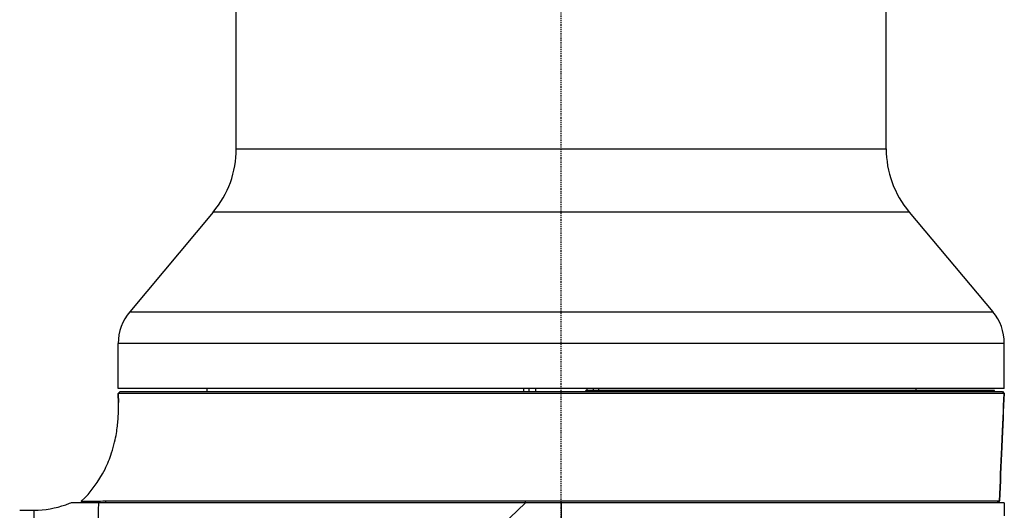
# Model space of a CAD drawing. Header units: millimetres. Extents: x 0 to 3390, y 0 to 1680.
# Tile 13 of 194: x 222 to 322, y 606 to 656. Entities that reach past the tile are written whole.
import ezdxf

# ---------------------------------------------------------------- set-up
doc = ezdxf.new("R2010")
doc.units = ezdxf.units.MM
doc.header["$LTSCALE"] = 0.2
doc.linetypes.add('CENTER2', pattern=[1.125, 0.75, -0.125, 0.125, -0.125])
doc.layers.add('02_Center Line', color=1, linetype='CENTER2')

# ---------------------------------------------------------------- blocks, each defined once
blk = doc.blocks.new('A$C7bf043d2')
for p, q in [((84.15, 227.59), (84.15, 305.5)), ((150.15, 227.59), (150.15, 305.5)), ((84.15, 227.59), (150.15, 227.59)), ((81.81, 221.16), (73.32, 211.04)), ((152.49, 221.16), (81.81, 221.16)), ((152.49, 221.16), (160.98, 211.04)), ((73.32, 211.04), (160.98, 211.04)), ((162.15, 207.83), (72.15, 207.83)), ((72.15, 203.25), (72.15, 207.83)), ((162.15, 203.25), (162.15, 207.83)), ((162.15, 203.25), (72.15, 203.25)), ((81.15, 203.25), (81.15, 202.95)), ((113.35, 202.95), (113.35, 203.25)), ((113.86, 203.25), (113.86, 202.95)), ((114.56, 202.95), (114.56, 203.25)), ((161.15, 203.05), (119.65, 203.05)), ((119.65, 202.95), (119.65, 203.05)), ((119.74, 203.25), (119.74, 203.05)), ((120.18, 203.05), (120.18, 202.95)), ((120.44, 203.05), (120.44, 203.25)), ((120.95, 203.25), (120.95, 203.05)), ((153.15, 203.25), (153.15, 203.05)), ((161.15, 202.95), (161.15, 203.05)), ((72.35, 202.95), (72.16, 202.75)), ((72.16, 202.75), (72.16, 202.75)), ((72.16, 202.48), (72.16, 202.48)), ((81.15, 202.75), (81.15, 202.75)), ((113.35, 202.75), (113.35, 202.75)), ((113.86, 202.75), (113.86, 202.75)), ((114.56, 202.75), (114.56, 202.75)), ((119.65, 202.75), (119.65, 202.75)), ((120.18, 202.75), (120.18, 202.75)), ((162.13, 202.75), (161.94, 202.95)), ((161.95, 202.95), (161.95, 202.94)), ((161.95, 202.94), (162.13, 202.75)), ((72.18, 201.81), (72.18, 201.81)), ((113.51, 191.65), (67.35, 147.3)), ((68.4, 191.79), (68.4, 191.79)), ((68.4, 191.79), (68.45, 191.65)), ((70.82, 191.83), (70.92, 191.65)), ((80.15, 191.84), (80.15, 191.85)), ((106.92, 191.85), (106.92, 191.85)), ((108.45, 191.85), (108.45, 191.85)), ((110.02, 191.85), (110.02, 191.85)), ((112.57, 191.85), (112.57, 191.85)), ((113.51, 191.65), (113.51, 191.85)), ((162.15, 191.65), (113.51, 191.65)), ((117.14, 191.65), (117.14, 191.85)), ((117.15, 191.65), (117.15, 145.3)), ((123.02, 191.85), (123.02, 191.85)), ((124.28, 191.85), (124.28, 191.85)), ((161.46, 191.66), (161.66, 191.85)), ((161.66, 191.85), (161.46, 191.66)), ((161.46, 191.66), (161.46, 191.66)), ((162.15, 191.65), (162.15, 190.3)), ((62.15, 190.88), (63.63, 190.89)), ((62.15, 190.88), (62.15, 190.88))]:
    blk.add_line(p, q)
for centre, radius, start, end in [((74.15, 227.59), 10, 320, 0), ((160.15, 227.59), 10, 180, 220), ((77.15, 207.83), 5, 140, 180), ((157.15, 207.83), 5, 0, 40)]:
    blk.add_arc(centre, radius, start, end)
for points, knots in [([(162.13, 202.75), (162.12, 202.75), (162.07, 202.75), (161.99, 202.75), (161.89, 202.75), (161.75, 202.75), (161.57, 202.75), (161.36, 202.75), (161.1, 202.75), (160.78, 202.75), (160.42, 202.75), (160, 202.75), (159.52, 202.75), (159.26, 202.75), (158.99, 202.75), (158.69, 202.75), (158.38, 202.75), (158.04, 202.75), (157.68, 202.75), (156.88, 202.75), (155.98, 202.75), (154.98, 202.75), (153.25, 202.75), (151.22, 202.75), (148.95, 202.75), (147.76, 202.75), (146.5, 202.75), (145.19, 202.75), (141.89, 202.75), (138.22, 202.75), (134.32, 202.75), (133.55, 202.75), (132.78, 202.75), (132, 202.75), (129.99, 202.75), (127.94, 202.75), (125.85, 202.75), (124.4, 202.75), (122.94, 202.75), (121.47, 202.75), (120.03, 202.75), (118.59, 202.75), (117.14, 202.75), (117.11, 202.75), (117.08, 202.75), (117.06, 202.75), (115.58, 202.75), (114.11, 202.75), (112.65, 202.75), (111.18, 202.75), (109.73, 202.75), (108.29, 202.75), (107.9, 202.75), (107.51, 202.75), (107.13, 202.75), (104.65, 202.75), (102.22, 202.75), (99.87, 202.75), (99.11, 202.75), (98.35, 202.75), (97.61, 202.75), (93.07, 202.75), (88.88, 202.75), (85.31, 202.75), (85.31, 202.75), (85.3, 202.75), (85.3, 202.75), (83.22, 202.75), (81.35, 202.75), (79.72, 202.75), (79.35, 202.75), (78.99, 202.75), (78.65, 202.75), (77.47, 202.75), (76.43, 202.75), (75.56, 202.75), (75.56, 202.75), (75.55, 202.75), (75.54, 202.75), (74.85, 202.75), (74.26, 202.75), (73.77, 202.75), (73.47, 202.75), (73.22, 202.75), (73, 202.75), (72.85, 202.75), (72.72, 202.75), (72.61, 202.75), (72.33, 202.75), (72.18, 202.75), (72.16, 202.75)], [0, 0, 0, 0, 0.0222097, 0.0222097, 0.0222097, 0.047383, 0.047383, 0.047383, 0.0755044, 0.0755044, 0.0755044, 0.1065731, 0.1065731, 0.1065731, 0.1228747, 0.1228747, 0.1228747, 0.1405977, 0.1405977, 0.1405977, 0.1800307, 0.1800307, 0.1800307, 0.2485817, 0.2485817, 0.2485817, 0.2843304, 0.2843304, 0.2843304, 0.3743744, 0.3743744, 0.3743744, 0.3920041, 0.3920041, 0.3920041, 0.4373315, 0.4373315, 0.4373315, 0.4687938, 0.4687938, 0.4687938, 0.4996467, 0.4996467, 0.4996467, 0.5002538, 0.5002538, 0.5002538, 0.5317083, 0.5317083, 0.5317083, 0.5631473, 0.5631473, 0.5631473, 0.5716199, 0.5716199, 0.5716199, 0.6259675, 0.6259675, 0.6259675, 0.6436107, 0.6436107, 0.6436107, 0.7512246, 0.7512246, 0.7512246, 0.7513449, 0.7513449, 0.7513449, 0.8140244, 0.8140244, 0.8140244, 0.8283144, 0.8283144, 0.8283144, 0.8770469, 0.8770469, 0.8770469, 0.8774156, 0.8774156, 0.8774156, 0.9165556, 0.9165556, 0.9165556, 0.9403621, 0.9403621, 0.9403621, 0.9573512, 0.9573512, 0.9573512, 1, 1, 1, 1]), ([(72.16, 202.75), (72.16, 202.71), (72.16, 202.66), (72.16, 202.57), (72.16, 202.53), (72.16, 202.48)], [0.00000304, 0.00000304, 0.00000304, 0.00000304, 0.0135217, 0.0135217, 0.02664515, 0.02664515, 0.02664515, 0.02664515]), ([(72.16, 202.48), (72.16, 202.53), (72.16, 202.58), (72.16, 202.65), (72.16, 202.69), (72.16, 202.73)], [0.00000001, 0.00000001, 0.00000001, 0.00000001, 0.0139777, 0.0139777, 0.02600394, 0.02600394, 0.02600394, 0.02600394]), ([(72.35, 202.95), (72.39, 202.95), (72.72, 202.95), (74, 202.95), (74.94, 202.95), (78.48, 202.95), (81.82, 202.95), (90.09, 202.95), (94.98, 202.95), (105.64, 202.95), (111.38, 202.95), (122.88, 202.95), (128.64, 202.95), (139.29, 202.95), (144.19, 202.95), (152.47, 202.95), (155.81, 202.95), (159.36, 202.95), (160.29, 202.95), (161.56, 202.95), (161.91, 202.95), (161.95, 202.95)], [0.000003, 0.000003, 0.000003, 0.000003, 0.901233, 0.901233, 1.79585, 1.79585, 3.498076, 3.498076, 5.19061, 5.19061, 6.885815, 6.885815, 8.578841, 8.578841, 10.26989, 10.26989, 11.971729, 11.971729, 12.868407, 12.868407, 13.766593, 13.766593, 13.766593, 13.766593]), ([(162.13, 202.75), (162.06, 201.09), (161.99, 199.53), (161.81, 195.45), (161.74, 193.67), (161.66, 191.85)], [0.0000043, 0.0000043, 0.0000043, 0.0000043, 0.4974791, 0.4974791, 0.9098399, 0.9098399, 0.9098399, 0.9098399]), ([(161.66, 191.85), (161.74, 193.67), (161.81, 195.47), (162, 199.64), (162.06, 201.08), (162.13, 202.75)], [0.000006, 0.000006, 0.000006, 0.000006, 0.545102, 0.545102, 1.241157, 1.241157, 1.241157, 1.241157]), ([(68.4, 191.79), (69.35, 192.68), (70.18, 193.78), (71.07, 195.58), (71.3, 196.13), (71.6, 197.06), (71.71, 197.43), (71.86, 198.09), (71.92, 198.39), (72.06, 199.19), (72.11, 199.67), (72.17, 200.51), (72.18, 200.88), (72.18, 201.44), (72.18, 201.62), (72.18, 201.81)], [0, 0, 0, 0, 0.447976, 0.447976, 0.628688, 0.628688, 0.742201, 0.742201, 0.834109, 0.834109, 0.994596, 0.994596, 1.142775, 1.142775, 1.217158, 1.217158, 1.217158, 1.217158]), ([(63.63, 190.89), (64.71, 190.9), (65.8, 191.09), (67, 191.51), (67.18, 191.58), (67.35, 191.65)], [0, 0, 0, 0, 0.3240881, 0.3240881, 0.3810236, 0.3810236, 0.3810236, 0.3810236]), ([(70.14, 191.65), (70.14, 191.61), (70.14, 191.57), (70.14, 191.53), (70.14, 191.49), (70.14, 191.43), (70.14, 191.41), (70.13, 191.06), (70.13, 190.68), (70.12, 190.31), (70.12, 190.26), (70.12, 190.22), (70.12, 190.17), (70.12, 190), (70.11, 189.83), (70.11, 189.64), (70.1, 188.92), (70.08, 188.08), (70.05, 187.12), (70.05, 186.8), (70.04, 186.47), (70.03, 186.14), (70.02, 185.78), (70.01, 185.42), (70, 185.08), (69.96, 183.83), (69.91, 182.36), (69.84, 180.6), (69.84, 180.5), (69.83, 180.39), (69.83, 180.29), (69.79, 179.34), (69.76, 178.69), (69.73, 177.89), (69.67, 176.66), (69.61, 175.28), (69.52, 173.73), (69.4, 171.45), (69.24, 168.79), (69.02, 165.73), (69, 165.51), (68.99, 165.29), (68.97, 165.08), (68.92, 164.39), (68.89, 163.91), (68.85, 163.36), (68.8, 162.81), (68.76, 162.25), (68.72, 161.69), (68.59, 160.14), (68.46, 158.48), (68.31, 156.83), (68.25, 156.07), (68.18, 155.31), (68.12, 154.57), (68.01, 153.39), (67.9, 152.13), (67.79, 150.94), (67.76, 150.64), (67.73, 150.34), (67.7, 150.03), (67.69, 149.88), (67.67, 149.73), (67.66, 149.58), (67.65, 149.5), (67.64, 149.36), (67.63, 149.24), (67.6, 148.9), (67.57, 148.67), (67.55, 148.53), (67.55, 148.48), (67.55, 148.46), (67.54, 148.43), (67.54, 148.41), (67.53, 148.38), (67.52, 148.32), (67.5, 148.2), (67.45, 147.91), (67.42, 147.74), (67.39, 147.57), (67.36, 147.42), (67.35, 147.3)], [0.0000023, 0.0000023, 0.0000023, 0.0000023, 0.0039063, 0.0039063, 0.0039063, 0.0078125, 0.0078125, 0.0078125, 0.0625, 0.0625, 0.0625, 0.0691677, 0.0691677, 0.0691677, 0.09375, 0.09375, 0.09375, 0.1875, 0.1875, 0.1875, 0.2179249, 0.2179249, 0.2179249, 0.25, 0.25, 0.25, 0.3680402, 0.3680402, 0.3680402, 0.375, 0.375, 0.375, 0.4375, 0.4375, 0.4375, 0.5342803, 0.5342803, 0.5342803, 0.677464, 0.677464, 0.677464, 0.6875, 0.6875, 0.6875, 0.71875, 0.71875, 0.71875, 0.75, 0.75, 0.75, 0.8353995, 0.8353995, 0.8353995, 0.875, 0.875, 0.875, 0.9375, 0.9375, 0.9375, 0.953125, 0.953125, 0.953125, 0.9609375, 0.9609375, 0.9609375, 0.9648438, 0.9648438, 0.9648438, 0.9765625, 0.9765625, 0.9765625, 0.9804688, 0.9804688, 0.9804688, 0.984375, 0.984375, 0.984375, 0.9921875, 0.9921875, 0.9921875, 1, 1, 1, 1]), ([(70.14, 191.65), (69.46, 191.65), (68.81, 191.65), (67.85, 191.65), (67.54, 191.65), (67.39, 191.65), (67.38, 191.65), (67.37, 191.65), (67.36, 191.65), (67.36, 191.65), (67.36, 191.65), (67.36, 191.65)], [0.000164, 0.000164, 0.000164, 0.000164, 0.694088, 0.694088, 1.351682, 1.351682, 1.457594, 1.457594, 1.494596, 1.494596, 1.526299, 1.526299, 1.526299, 1.526299]), ([(68.4, 191.79), (68.4, 191.78), (68.42, 191.79), (68.47, 191.79), (68.53, 191.8), (68.61, 191.8), (68.72, 191.8), (68.84, 191.8), (68.99, 191.81), (69.15, 191.81), (69.38, 191.81), (69.65, 191.82), (69.94, 191.82), (70.22, 191.82), (70.51, 191.82), (70.82, 191.83)], [0.0000001, 0.0000001, 0.0000001, 0.0000001, 0.14542, 0.14542, 0.14542, 0.3080271, 0.3080271, 0.3080271, 0.4889993, 0.4889993, 0.4889993, 0.7445999, 0.7445999, 0.7445999, 1, 1, 1, 1]), ([(113.51, 191.65), (107.74, 191.65), (102.02, 191.65), (93.06, 191.65), (89.65, 191.65), (82.63, 191.65), (79.22, 191.65), (73.68, 191.65), (71.56, 191.65), (70.14, 191.65)], [0, 0, 0, 0, 1.729418, 1.729418, 2.897852, 2.897852, 4.354194, 4.354194, 5.791737, 5.791737, 5.791737, 5.791737]), ([(70.82, 191.83), (71.1, 191.83), (71.44, 191.83), (71.86, 191.83), (72.07, 191.83), (72.3, 191.83), (72.55, 191.84), (72.57, 191.84), (72.58, 191.84), (72.59, 191.84), (72.71, 191.84), (72.83, 191.84), (72.95, 191.84), (73.02, 191.84), (73.09, 191.84), (73.17, 191.84), (73.2, 191.84), (73.24, 191.84), (73.28, 191.84), (73.32, 191.84), (73.37, 191.84), (73.39, 191.84), (73.6, 191.84), (73.84, 191.84), (74.11, 191.84), (74.25, 191.84), (74.4, 191.84), (74.56, 191.84), (74.64, 191.84), (74.72, 191.84), (74.81, 191.84), (74.89, 191.84), (74.96, 191.84), (75.07, 191.84), (75.91, 191.84), (76.56, 191.84), (76.94, 191.84), (76.96, 191.84), (76.97, 191.84), (76.99, 191.84), (77.74, 191.84), (79.06, 191.85), (81.25, 191.85), (81.52, 191.85), (81.81, 191.85), (82.11, 191.85), (82.14, 191.85), (82.18, 191.85), (82.21, 191.85), (82.23, 191.85), (82.24, 191.85), (82.25, 191.85), (82.25, 191.85), (82.26, 191.85), (82.28, 191.85), (82.3, 191.85), (82.33, 191.85), (82.37, 191.85), (82.45, 191.85), (82.56, 191.85), (82.71, 191.85), (82.83, 191.85), (82.97, 191.85), (83.14, 191.85), (83.51, 191.85), (84, 191.85), (84.62, 191.85), (84.92, 191.85), (85.26, 191.85), (85.64, 191.85), (85.83, 191.85), (86.02, 191.85), (86.23, 191.85), (86.33, 191.85), (86.43, 191.85), (86.54, 191.85), (86.59, 191.85), (86.65, 191.85), (86.7, 191.85), (86.76, 191.85), (86.84, 191.85), (86.87, 191.85), (88.38, 191.85), (90.16, 191.85), (92.25, 191.85), (93.29, 191.85), (94.41, 191.85), (95.61, 191.85), (96.21, 191.85), (96.83, 191.85), (97.48, 191.85), (97.5, 191.85), (97.53, 191.85), (97.55, 191.85), (97.85, 191.85), (98.15, 191.85), (98.45, 191.85), (98.62, 191.85), (98.78, 191.85), (98.95, 191.85), (99.12, 191.85), (99.25, 191.85), (99.46, 191.85), (101.94, 191.85), (104.19, 191.85), (106.13, 191.85), (106.87, 191.85), (107.57, 191.85), (108.22, 191.85), (109.08, 191.85), (109.87, 191.85), (110.58, 191.85), (111.8, 191.85), (112.78, 191.85), (113.51, 191.85)], [0, 0, 0, 0, 0.0625, 0.0625, 0.0625, 0.09375, 0.09375, 0.09375, 0.0954442, 0.0954442, 0.0954442, 0.109375, 0.109375, 0.109375, 0.1171875, 0.1171875, 0.1171875, 0.1210937, 0.1210937, 0.1210937, 0.125, 0.125, 0.125, 0.15625, 0.15625, 0.15625, 0.171875, 0.171875, 0.171875, 0.1796875, 0.1796875, 0.1796875, 0.1875, 0.1875, 0.1875, 0.2471323, 0.2471323, 0.2471323, 0.25, 0.25, 0.25, 0.375, 0.375, 0.375, 0.390625, 0.390625, 0.390625, 0.3925781, 0.3925781, 0.3925781, 0.3945312, 0.3945312, 0.3945312, 0.3984375, 0.3984375, 0.3984375, 0.40625, 0.40625, 0.40625, 0.4235673, 0.4235673, 0.4235673, 0.4375, 0.4375, 0.4375, 0.46875, 0.46875, 0.46875, 0.484375, 0.484375, 0.484375, 0.4921875, 0.4921875, 0.4921875, 0.4960937, 0.4960937, 0.4960937, 0.4980469, 0.4980469, 0.4980469, 0.5, 0.5, 0.5, 0.625, 0.625, 0.625, 0.6875, 0.6875, 0.6875, 0.71875, 0.71875, 0.71875, 0.7199508, 0.7199508, 0.7199508, 0.734375, 0.734375, 0.734375, 0.7421875, 0.7421875, 0.7421875, 0.75, 0.75, 0.75, 0.8405702, 0.8405702, 0.8405702, 0.875, 0.875, 0.875, 0.9207313, 0.9207313, 0.9207313, 0.9999996, 0.9999996, 0.9999996, 0.9999996]), ([(113.51, 191.85), (114.02, 191.85), (114.55, 191.85), (115.11, 191.85), (115.76, 191.85), (116.44, 191.85), (117.14, 191.85)], [0, 0, 0, 0, 0.4596814, 0.4596814, 0.4596814, 1, 1, 1, 1]), ([(117.14, 191.85), (118.39, 191.85), (119.85, 191.85), (121.51, 191.85), (122.82, 191.85), (124.27, 191.85), (125.82, 191.85), (127.21, 191.85), (128.68, 191.85), (130.24, 191.85), (131.5, 191.85), (132.82, 191.85), (134.18, 191.85), (135.77, 191.85), (137.41, 191.85), (139.07, 191.85), (142.16, 191.85), (145.34, 191.85), (148.34, 191.85), (148.44, 191.85), (148.53, 191.85), (148.62, 191.85), (151.47, 191.85), (153.46, 191.85), (154.96, 191.85), (156.51, 191.85), (157.51, 191.85), (158.18, 191.85), (158.21, 191.85), (158.23, 191.85), (158.27, 191.85), (158.29, 191.85), (158.31, 191.85), (158.33, 191.85), (158.41, 191.85), (158.48, 191.85), (158.55, 191.85), (159.38, 191.85), (159.99, 191.85), (160.44, 191.85), (160.66, 191.85), (160.84, 191.85), (161.01, 191.85), (161.22, 191.85), (161.38, 191.85), (161.49, 191.85), (161.59, 191.85), (161.64, 191.85), (161.66, 191.85)], [0, 0, 0, 0, 0.1001806, 0.1001806, 0.1001806, 0.179569, 0.179569, 0.179569, 0.25, 0.25, 0.25, 0.307537, 0.307537, 0.307537, 0.375, 0.375, 0.375, 0.5, 0.5, 0.5, 0.5038983, 0.5038983, 0.5038983, 0.625, 0.625, 0.625, 0.75, 0.75, 0.75, 0.7554336, 0.7554336, 0.7554336, 0.7578125, 0.7578125, 0.7578125, 0.765625, 0.765625, 0.765625, 0.8552614, 0.8552614, 0.8552614, 0.898375, 0.898375, 0.898375, 0.9520621, 0.9520621, 0.9520621, 1, 1, 1, 1]), ([(67.35, 147.3), (67.33, 147.48), (67.3, 147.66), (67.27, 147.84), (67.26, 147.88), (67.25, 147.91), (67.25, 147.95), (67.22, 148.09), (67.19, 148.24), (67.15, 148.39), (67.14, 148.46), (67.13, 148.53), (67.12, 148.6), (67.11, 148.62), (67.11, 148.64), (67.11, 148.66), (67.1, 148.68), (67.1, 148.7), (67.1, 148.73), (67.1, 148.75), (67.09, 148.77), (67.09, 148.79), (67.09, 148.84), (67.08, 148.88), (67.08, 148.93), (67.08, 148.95), (67.07, 148.98), (67.07, 149), (67.06, 149.16), (67.04, 149.31), (67.03, 149.47), (67, 149.71), (66.97, 149.95), (66.95, 150.19), (66.9, 150.67), (66.85, 151.15), (66.8, 151.63), (66.79, 151.68), (66.79, 151.72), (66.78, 151.77), (66.74, 152.19), (66.7, 152.61), (66.66, 153.02), (66.56, 153.99), (66.46, 154.95), (66.36, 155.91), (66.27, 156.8), (66.18, 157.68), (66.09, 158.56), (65.91, 160.46), (65.72, 162.32), (65.55, 164.13), (65.48, 164.89), (65.41, 165.64), (65.34, 166.37), (65.17, 168.21), (65.01, 169.98), (64.86, 171.67), (64.66, 174.03), (64.48, 176.24), (64.32, 178.24), (64.17, 180.25), (64.04, 182.05), (63.93, 183.62), (63.83, 185.19), (63.75, 186.53), (63.71, 187.61), (63.66, 188.69), (63.63, 189.52), (63.63, 190.07), (63.62, 190.62), (63.63, 190.89), (63.63, 190.89)], [0, 0, 0, 0, 0.0039642, 0.0039642, 0.0039642, 0.0047126, 0.0047126, 0.0047126, 0.0079534, 0.0079534, 0.0079534, 0.0094784, 0.0094784, 0.0094784, 0.0099349, 0.0099349, 0.0099349, 0.0104275, 0.0104275, 0.0104275, 0.0109196, 0.0109196, 0.0109196, 0.0119025, 0.0119025, 0.0119025, 0.0124131, 0.0124131, 0.0124131, 0.0158295, 0.0158295, 0.0158295, 0.0210666, 0.0210666, 0.0210666, 0.0315443, 0.0315443, 0.0315443, 0.0325262, 0.0325262, 0.0325262, 0.0417174, 0.0417174, 0.0417174, 0.0629547, 0.0629547, 0.0629547, 0.0827744, 0.0827744, 0.0827744, 0.1257444, 0.1257444, 0.1257444, 0.1436879, 0.1436879, 0.1436879, 0.1882693, 0.1882693, 0.1882693, 0.2505898, 0.2505898, 0.2505898, 0.3128342, 0.3128342, 0.3128342, 0.3749705, 0.3749705, 0.3749705, 0.4370433, 0.4370433, 0.4370433, 0.4992502, 0.4992502, 0.4992502, 0.4992502])]:
    blk.add_open_spline(points, degree=3, knots=knots)
for points in [[(72.16, 202.48), (72.17, 202.27), (72.17, 202.04), (72.18, 201.81)], [(72.18, 201.81), (72.17, 202.04), (72.17, 202.27), (72.16, 202.48)], [(67.35, 191.65), (67.35, 191.65), (67.35, 191.65), (67.35, 191.65)], [(68.4, 191.79), (68.4, 191.79), (68.4, 191.79), (68.4, 191.79)]]:
    blk.add_open_spline(points, degree=3)
at = {"layer": '02_Center Line'}
blk.add_line((117.15, 92.03), (117.15, 478.21), dxfattribs=at)

msp = doc.modelspace()

# ---------------------------------------------------------------- block references
msp.add_blockref('A$C7bf043d2', (159.554, 415.338))

doc.saveas('drawing.dxf')
